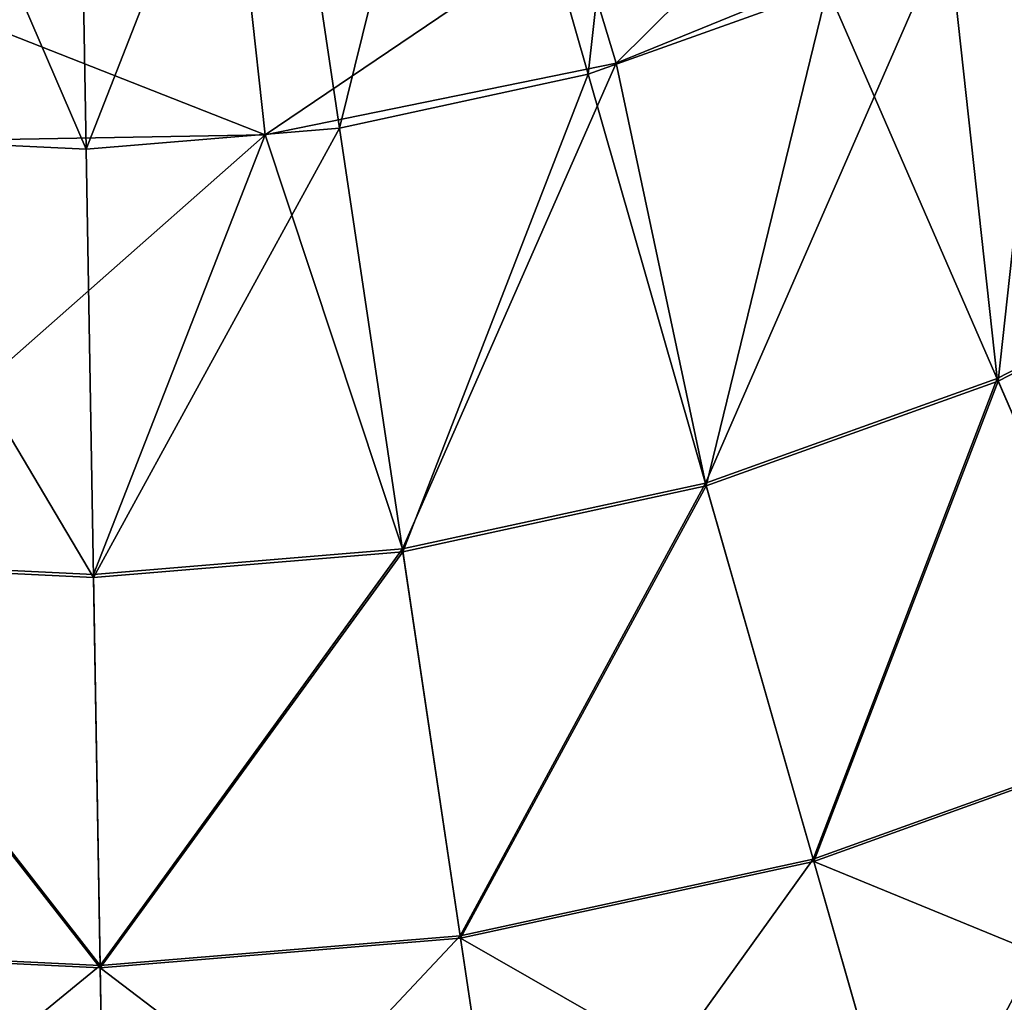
# Model space of a CAD drawing. Header units: millimetres. Extents: x 64 to 3333, y 103 to 3347.
# Tile 9 of 256: x 534 to 546, y 630 to 642. Entities that reach past the tile are written whole.
import ezdxf

# ---------------------------------------------------------------- set-up
doc = ezdxf.new("R2010")
doc.units = ezdxf.units.MM
doc.header["$LTSCALE"] = 25.4
doc.layers.get('0').update_dxf_attribs({"true_color": 0xff5454})

# ---------------------------------------------------------------- blocks, each defined once
blk = doc.blocks.new('SPIDER-6785-9743.STL')
at = {"color": 7, "true_color": 0xffffff}
mesh = blk.add_polyface(dxfattribs=at)
corners = [(541.528, 646.917, 17.288), (540.856, 640.897, 19.854), (539.354, 646.136, 17.288), (543.701, 641.918, 19.854)]
mesh.append_faces([[corners[k] for k in face] for face in [(0, 1, 2), (1, 0, 3)]], dxfattribs={"vtx0": -1, "color": 7})
mesh = blk.add_polyface(dxfattribs=at)
corners = [(539.354, 646.136, 17.288), (537.901, 640.256, 19.854), (537.097, 645.647, 17.288), (540.856, 640.897, 19.854)]
mesh.append_faces([[corners[k] for k in face] for face in [(0, 1, 2), (1, 0, 3)]], dxfattribs={"vtx0": -1, "color": 7})
mesh = blk.add_polyface(dxfattribs=at)
corners = [(537.097, 645.647, 17.288), (534.889, 640.006, 19.854), (534.795, 645.456, 17.288), (537.901, 640.256, 19.854)]
mesh.append_faces([[corners[k] for k in face] for face in [(0, 1, 2), (1, 0, 3)]], dxfattribs={"vtx0": -1, "color": 7})
mesh = blk.add_polyface(dxfattribs=at)
corners = [(532.487, 645.567, 17.288), (534.889, 640.006, 19.854), (531.87, 640.152, 19.854), (534.795, 645.456, 17.288)]
mesh.append_faces([[corners[k] for k in face] for face in [(0, 1, 2), (1, 0, 3)]], dxfattribs={"vtx0": -1, "color": 7})
mesh = blk.add_polyface(dxfattribs=at)
corners = [(548.99, 638.969, 100.694), (548.711, 644.941, 103.919), (545.13, 642.637, 103.919)]
mesh.append_faces([[corners[k] for k in face] for face in [(0, 1, 2)]], dxfattribs={"color": 7})
mesh = blk.add_polyface(dxfattribs=at)
corners = [(541.187, 641.031, 103.919), (544.342, 644.154, 105.177), (540.691, 642.666, 105.177), (545.13, 642.637, 103.919)]
mesh.append_faces([[corners[k] for k in face] for face in [(0, 1, 2), (1, 0, 3)]], dxfattribs={"vtx0": -1, "color": 7})
mesh = blk.add_polyface(dxfattribs=at)
corners = [(546.388, 643.301, 19.854), (545.728, 637.253, 23.083), (543.701, 641.918, 19.854), (549.007, 638.941, 23.083)]
mesh.append_faces([[corners[k] for k in face] for face in [(0, 1, 2), (1, 0, 3)]], dxfattribs={"vtx0": -1, "color": 7})
mesh = blk.add_polyface(dxfattribs=at)
corners = [(537.015, 640.176, 103.919), (540.691, 642.666, 105.177), (536.828, 641.875, 105.177), (541.187, 641.031, 103.919)]
mesh.append_faces([[corners[k] for k in face] for face in [(0, 1, 2), (1, 0, 3)]], dxfattribs={"vtx0": -1, "color": 7})
mesh = blk.add_polyface(dxfattribs=at)
corners = [(545.13, 642.637, 103.919), (541.187, 641.031, 103.919), (542.248, 636.039, 100.694)]
mesh.append_faces([[corners[k] for k in face] for face in [(0, 1, 2)]], dxfattribs={"color": 7})
mesh = blk.add_polyface(dxfattribs=at)
corners = [(545.715, 637.283, 100.694), (545.13, 642.637, 103.919), (542.248, 636.039, 100.694)]
mesh.append_faces([[corners[k] for k in face] for face in [(0, 1, 2)]], dxfattribs={"color": 7})
mesh = blk.add_polyface(dxfattribs=at)
corners = [(548.99, 638.969, 100.694), (545.13, 642.637, 103.919), (545.715, 637.283, 100.694)]
mesh.append_faces([[corners[k] for k in face] for face in [(0, 1, 2)]], dxfattribs={"color": 7})
mesh = blk.add_polyface(dxfattribs=at)
corners = [(537.015, 640.176, 103.919), (532.886, 641.807, 105.177), (532.758, 640.103, 103.919), (536.828, 641.875, 105.177)]
mesh.append_faces([[corners[k] for k in face] for face in [(0, 1, 2), (1, 0, 3)]], dxfattribs={"vtx0": -1, "color": 7})
mesh = blk.add_polyface(dxfattribs=at)
corners = [(543.701, 641.918, 19.854), (542.257, 636.008, 23.083), (540.856, 640.897, 19.854), (545.728, 637.253, 23.083)]
mesh.append_faces([[corners[k] for k in face] for face in [(0, 1, 2), (1, 0, 3)]], dxfattribs={"vtx0": -1, "color": 7})
mesh = blk.add_polyface(dxfattribs=at)
corners = [(541.187, 641.031, 103.919), (537.015, 640.176, 103.919), (538.647, 635.258, 100.694)]
mesh.append_faces([[corners[k] for k in face] for face in [(0, 1, 2)]], dxfattribs={"color": 7})
mesh = blk.add_polyface(dxfattribs=at)
corners = [(542.248, 636.039, 100.694), (541.187, 641.031, 103.919), (538.647, 635.258, 100.694)]
mesh.append_faces([[corners[k] for k in face] for face in [(0, 1, 2)]], dxfattribs={"color": 7})
mesh = blk.add_polyface(dxfattribs=at)
corners = [(540.856, 640.897, 19.854), (538.652, 635.226, 23.083), (537.901, 640.256, 19.854), (542.257, 636.008, 23.083)]
mesh.append_faces([[corners[k] for k in face] for face in [(0, 1, 2), (1, 0, 3)]], dxfattribs={"vtx0": -1, "color": 7})
mesh = blk.add_polyface(dxfattribs=at)
corners = [(537.901, 640.256, 19.854), (534.977, 634.921, 23.083), (534.889, 640.006, 19.854), (538.652, 635.226, 23.083)]
mesh.append_faces([[corners[k] for k in face] for face in [(0, 1, 2), (1, 0, 3)]], dxfattribs={"vtx0": -1, "color": 7})
mesh = blk.add_polyface(dxfattribs=at)
corners = [(531.87, 640.152, 19.854), (534.977, 634.921, 23.083), (531.293, 635.099, 23.083), (534.889, 640.006, 19.854)]
mesh.append_faces([[corners[k] for k in face] for face in [(0, 1, 2), (1, 0, 3)]], dxfattribs={"vtx0": -1, "color": 7})
mesh = blk.add_polyface(dxfattribs=at)
corners = [(537.015, 640.176, 103.919), (532.758, 640.103, 103.919), (531.297, 635.131, 100.694)]
mesh.append_faces([[corners[k] for k in face] for face in [(0, 1, 2)]], dxfattribs={"color": 7})
mesh = blk.add_polyface(dxfattribs=at)
corners = [(537.015, 640.176, 103.919), (531.297, 635.131, 100.694), (534.976, 634.953, 100.694)]
mesh.append_faces([[corners[k] for k in face] for face in [(0, 1, 2)]], dxfattribs={"color": 7})
mesh = blk.add_polyface(dxfattribs=at)
corners = [(538.647, 635.258, 100.694), (537.015, 640.176, 103.919), (534.976, 634.953, 100.694)]
mesh.append_faces([[corners[k] for k in face] for face in [(0, 1, 2)]], dxfattribs={"color": 7})
mesh = blk.add_polyface(dxfattribs=at)
corners = [(547.566, 633.023, 96.858), (548.99, 638.969, 100.694), (545.715, 637.283, 100.694), (551.382, 634.988, 96.858)]
mesh.append_faces([[corners[k] for k in face] for face in [(0, 1, 2), (1, 0, 3)]], dxfattribs={"vtx0": -1, "color": 7})
mesh = blk.add_polyface(dxfattribs=at)
corners = [(549.007, 638.941, 23.083), (547.578, 632.997, 26.924), (545.728, 637.253, 23.083), (551.397, 634.963, 26.924)]
mesh.append_faces([[corners[k] for k in face] for face in [(0, 1, 2), (1, 0, 3)]], dxfattribs={"vtx0": -1, "color": 7})
mesh = blk.add_polyface(dxfattribs=at)
corners = [(543.527, 631.574, 96.858), (545.715, 637.283, 100.694), (542.248, 636.039, 100.694), (547.566, 633.023, 96.858)]
mesh.append_faces([[corners[k] for k in face] for face in [(0, 1, 2), (1, 0, 3)]], dxfattribs={"vtx0": -1, "color": 7})
mesh = blk.add_polyface(dxfattribs=at)
corners = [(545.728, 637.253, 23.083), (543.535, 631.546, 26.924), (542.257, 636.008, 23.083), (547.578, 632.997, 26.924)]
mesh.append_faces([[corners[k] for k in face] for face in [(0, 1, 2), (1, 0, 3)]], dxfattribs={"vtx0": -1, "color": 7})
mesh = blk.add_polyface(dxfattribs=at)
corners = [(539.333, 630.664, 96.858), (542.248, 636.039, 100.694), (538.647, 635.258, 100.694), (543.527, 631.574, 96.858)]
mesh.append_faces([[corners[k] for k in face] for face in [(0, 1, 2), (1, 0, 3)]], dxfattribs={"vtx0": -1, "color": 7})
mesh = blk.add_polyface(dxfattribs=at)
corners = [(542.257, 636.008, 23.083), (539.337, 630.635, 26.924), (538.652, 635.226, 23.083), (543.535, 631.546, 26.924)]
mesh.append_faces([[corners[k] for k in face] for face in [(0, 1, 2), (1, 0, 3)]], dxfattribs={"vtx0": -1, "color": 7})
mesh = blk.add_polyface(dxfattribs=at)
corners = [(535.056, 630.31, 96.858), (538.647, 635.258, 100.694), (534.976, 634.953, 100.694), (539.333, 630.664, 96.858)]
mesh.append_faces([[corners[k] for k in face] for face in [(0, 1, 2), (1, 0, 3)]], dxfattribs={"vtx0": -1, "color": 7})
mesh = blk.add_polyface(dxfattribs=at)
corners = [(538.652, 635.226, 23.083), (535.057, 630.281, 26.924), (534.977, 634.921, 23.083), (539.337, 630.635, 26.924)]
mesh.append_faces([[corners[k] for k in face] for face in [(0, 1, 2), (1, 0, 3)]], dxfattribs={"vtx0": -1, "color": 7})
mesh = blk.add_polyface(dxfattribs=at)
corners = [(531.293, 635.099, 23.083), (535.057, 630.281, 26.924), (530.767, 630.487, 26.924), (534.977, 634.921, 23.083)]
mesh.append_faces([[corners[k] for k in face] for face in [(0, 1, 2), (1, 0, 3)]], dxfattribs={"vtx0": -1, "color": 7})
mesh = blk.add_polyface(dxfattribs=at)
corners = [(535.056, 630.31, 96.858), (531.297, 635.131, 100.694), (530.77, 630.516, 96.858), (534.976, 634.953, 100.694)]
mesh.append_faces([[corners[k] for k in face] for face in [(0, 1, 2), (1, 0, 3)]], dxfattribs={"vtx0": -1, "color": 7})
mesh = blk.add_polyface(dxfattribs=at)
corners = [(547.566, 633.023, 96.858), (544.664, 627.607, 92.469), (549.211, 629.239, 92.469), (543.527, 631.574, 96.858)]
mesh.append_faces([[corners[k] for k in face] for face in [(0, 1, 2), (1, 0, 3)]], dxfattribs={"vtx0": -1, "color": 7})
mesh = blk.add_polyface(dxfattribs=at)
corners = [(549.221, 629.215, 31.316), (543.535, 631.546, 26.924), (547.578, 632.997, 26.924), (544.671, 627.583, 31.316)]
mesh.append_faces([[corners[k] for k in face] for face in [(0, 1, 2), (1, 0, 3)]], dxfattribs={"vtx0": -1, "color": 7})
mesh = blk.add_polyface(dxfattribs=at)
corners = [(543.527, 631.574, 96.858), (539.942, 626.583, 92.469), (544.664, 627.607, 92.469), (539.333, 630.664, 96.858)]
mesh.append_faces([[corners[k] for k in face] for face in [(0, 1, 2), (1, 0, 3)]], dxfattribs={"vtx0": -1, "color": 7})
mesh = blk.add_polyface(dxfattribs=at)
corners = [(544.671, 627.583, 31.316), (539.337, 630.635, 26.924), (543.535, 631.546, 26.924), (539.946, 626.558, 31.316)]
mesh.append_faces([[corners[k] for k in face] for face in [(0, 1, 2), (1, 0, 3)]], dxfattribs={"vtx0": -1, "color": 7})
mesh = blk.add_polyface(dxfattribs=at)
corners = [(539.333, 630.664, 96.858), (535.128, 626.184, 92.469), (539.942, 626.583, 92.469), (535.056, 630.31, 96.858)]
mesh.append_faces([[corners[k] for k in face] for face in [(0, 1, 2), (1, 0, 3)]], dxfattribs={"vtx0": -1, "color": 7})
mesh = blk.add_polyface(dxfattribs=at)
corners = [(539.946, 626.558, 31.316), (535.057, 630.281, 26.924), (539.337, 630.635, 26.924), (535.128, 626.158, 31.316)]
mesh.append_faces([[corners[k] for k in face] for face in [(0, 1, 2), (1, 0, 3)]], dxfattribs={"vtx0": -1, "color": 7})
mesh = blk.add_polyface(dxfattribs=at)
corners = [(535.056, 630.31, 96.858), (530.302, 626.416, 92.469), (535.128, 626.184, 92.469), (530.77, 630.516, 96.858)]
mesh.append_faces([[corners[k] for k in face] for face in [(0, 1, 2), (1, 0, 3)]], dxfattribs={"vtx0": -1, "color": 7})
mesh = blk.add_polyface(dxfattribs=at)
corners = [(535.128, 626.158, 31.316), (530.767, 630.487, 26.924), (535.057, 630.281, 26.924), (530.299, 626.391, 31.316)]
mesh.append_faces([[corners[k] for k in face] for face in [(0, 1, 2), (1, 0, 3)]], dxfattribs={"vtx0": -1, "color": 7})

msp = doc.modelspace()

# ---------------------------------------------------------------- block references
at = {"color": 250, "true_color": 0x262626}
msp.add_blockref('SPIDER-6785-9743.STL', (0, 0), dxfattribs=at)

doc.saveas('drawing.dxf')
